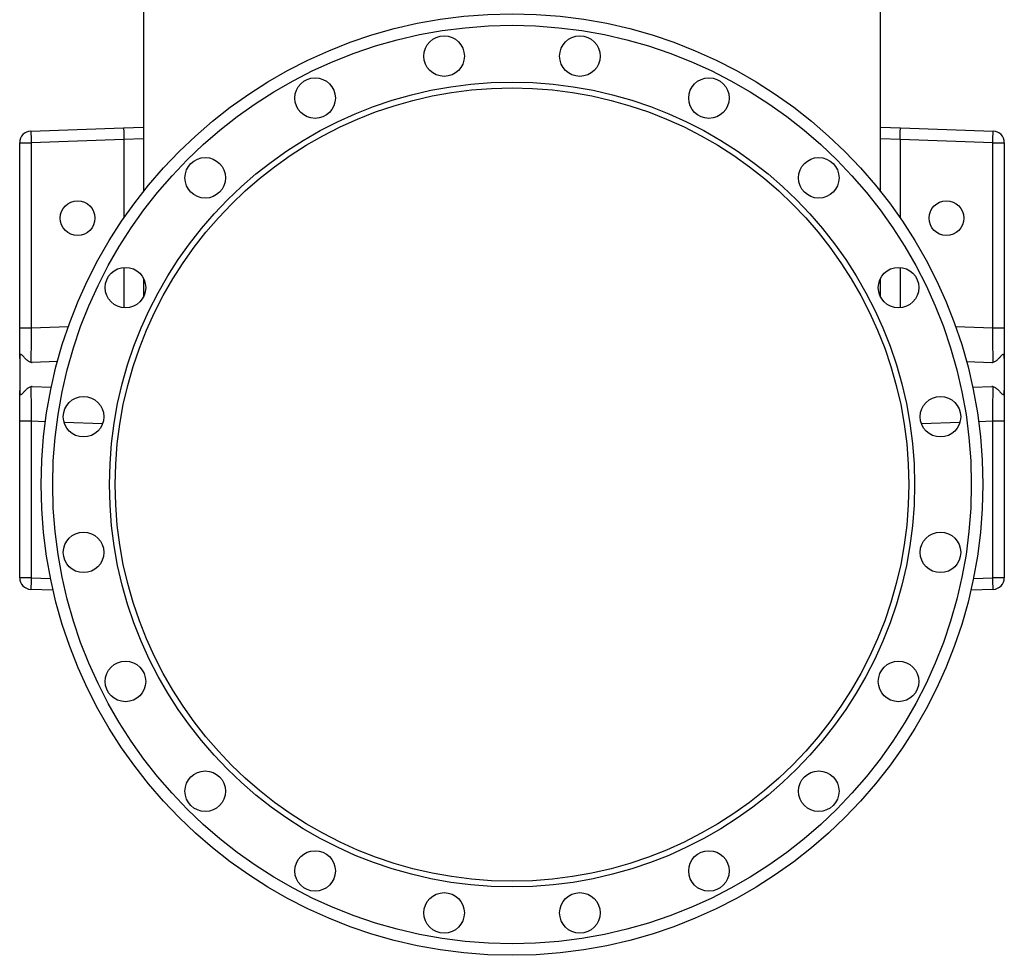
# Model space of a CAD drawing. Header units: millimetres. Extents: x 6131 to 13868, y 1967 to 18291.
# Tile 1 of 40: x 7294 to 11544, y 1967 to 6007. Entities that reach past the tile are written whole.
import ezdxf

# ---------------------------------------------------------------- set-up
doc = ezdxf.new("R2010")
doc.units = ezdxf.units.MM
doc.header["$LTSCALE"] = 5

msp = doc.modelspace()

# ---------------------------------------------------------------- linework, layer by layer
at = {"color": 7, "linetype": 'Continuous', "lineweight": 25}
for p, q in [((7828.6, 6999.7), (7828.6, 5265.8)), ((11008.6, 5265.8), (11008.6, 6999.7)), ((7341.8, 5525.6), (7742.2, 5539.6)), ((7742.2, 5539.6), (7828.6, 5542.6)), ((11008.6, 5542.6), (11094.9, 5539.6)), ((11094.9, 5539.6), (11495.3, 5525.6)), ((7743.6, 5489.6), (7343.6, 5475.6)), ((11493.6, 5475.6), (11093.6, 5489.6)), ((7293.6, 4676.6), (7293.6, 5475.6)), ((7293.6, 5475.6), (7343.6, 5475.6)), ((7343.6, 5475.6), (7343.6, 4676.6)), ((11493.6, 5475.6), (11543.6, 5475.6)), ((11493.6, 4676.6), (11493.6, 5475.6)), ((11543.6, 5475.6), (11543.6, 4676.6)), ((7828.6, 4888.7), (7828.6, 4811)), ((11008.6, 4811), (11008.6, 4888.7)), ((7293.6, 4544.2), (7293.6, 4676.6)), ((7293.6, 4676.6), (7343.6, 4676.6)), ((11493.6, 4676.6), (11543.6, 4676.6)), ((11543.6, 4676.6), (11543.6, 4544.2)), ((7293.6, 4544.2), (7293.6, 4405.2)), ((7456.6, 4530.4), (7348.1, 4526.6)), ((11380.5, 4530.4), (11489, 4526.6)), ((11543.6, 4544.2), (11543.6, 4405.2)), ((7348.1, 4422.8), (7430, 4420)), ((11407.1, 4420), (11489, 4422.8)), ((7293.6, 4272.9), (7293.6, 4405.2)), ((11543.6, 4405.2), (11543.6, 4272.9)), ((7343.6, 4272.9), (7293.6, 4272.9)), ((7293.6, 3597.2), (7293.6, 4272.9)), ((7343.6, 4272.9), (7343.6, 3597.2)), ((11543.6, 4272.9), (11493.6, 4272.9)), ((11493.6, 3597.2), (11493.6, 4272.9)), ((11543.6, 4272.9), (11543.6, 3597.2)), ((7343.6, 3597.2), (7293.6, 3597.2)), ((11543.6, 3597.2), (11493.6, 3597.2)), ((7437.8, 3543.9), (7341.8, 3547.2)), ((11495.3, 3547.2), (11399.3, 3543.9))]:
    msp.add_line(p, q, dxfattribs=at)
at = {"color": 8, "linetype": 'Continuous', "lineweight": 25}
for p, q in [((7828.6, 5492.6), (7743.6, 5489.6)), ((7743.6, 5489.6), (7743.6, 5151)), ((11093.6, 5489.6), (11008.6, 5492.6)), ((11093.6, 5489.6), (11093.6, 5151)), ((7743.6, 4937.1), (7743.6, 4762.6)), ((11093.6, 4937.1), (11093.6, 4762.6)), ((7343.6, 4676.6), (7504, 4682.2)), ((11333.1, 4682.2), (11493.6, 4676.6)), ((7404.2, 4270.8), (7343.6, 4272.9)), ((7651.1, 4262.1), (7485.2, 4267.9)), ((11351.9, 4267.9), (11186, 4262.1)), ((11493.6, 4272.9), (11432.9, 4270.8)), ((7343.6, 3597.2), (7426.9, 3594.3)), ((11410.2, 3594.3), (11493.6, 3597.2))]:
    msp.add_line(p, q, dxfattribs=at)
at = {"color": 7, "linetype": 'Continuous', "lineweight": 25, "flags": 128}
for points in [[(7341.8, 5525.6), (7341.8, 5524.7), (7341.9, 5521.8), (7342.1, 5517.2), (7342.3, 5511), (7342.6, 5503.4), (7342.9, 5494.8), (7343.2, 5485.4), (7343.6, 5475.6)], [(11493.6, 5475.6), (11493.9, 5485.4), (11494.2, 5494.8), (11494.5, 5503.4), (11494.8, 5511), (11495, 5517.2), (11495.2, 5521.8), (11495.3, 5524.7), (11495.3, 5525.6)], [(7343.6, 4676.6), (7343.4, 4659.8), (7343.2, 4643.2), (7343, 4627.1), (7342.8, 4611.6), (7342.6, 4596.9), (7342.5, 4583.2), (7342.3, 4570.6), (7342.2, 4559.4), (7342.1, 4549.6), (7342, 4541.5), (7341.9, 4535), (7341.9, 4530.3), (7341.8, 4527.4)], [(11495.3, 4527.4), (11495.3, 4530.3), (11495.2, 4535), (11495.1, 4541.5), (11495, 4549.6), (11494.9, 4559.4), (11494.8, 4570.6), (11494.6, 4583.2), (11494.5, 4596.9), (11494.3, 4611.6), (11494.1, 4627.1), (11493.9, 4643.2), (11493.7, 4659.8), (11493.6, 4676.6)], [(7341.8, 4422), (7341.9, 4419.1), (7341.9, 4414.4), (7342, 4408), (7342.1, 4399.8), (7342.2, 4390), (7342.3, 4378.8), (7342.5, 4366.3), (7342.6, 4352.6), (7342.8, 4337.9), (7343, 4322.3), (7343.2, 4306.2), (7343.4, 4289.6), (7343.6, 4272.9)], [(11493.6, 4272.9), (11493.7, 4289.6), (11493.9, 4306.2), (11494.1, 4322.3), (11494.3, 4337.9), (11494.5, 4352.6), (11494.6, 4366.3), (11494.8, 4378.8), (11494.9, 4390), (11495, 4399.8), (11495.1, 4408), (11495.2, 4414.4), (11495.3, 4419.1), (11495.3, 4422)], [(7343.6, 3597.2), (7343.2, 3587.5), (7342.9, 3578.1), (7342.6, 3569.4), (7342.3, 3561.9), (7342.1, 3555.7), (7341.9, 3551), (7341.8, 3548.2), (7341.8, 3547.2)], [(11495.3, 3547.2), (11495.3, 3548.2), (11495.2, 3551), (11495, 3555.7), (11494.8, 3561.9), (11494.5, 3569.4), (11494.2, 3578.1), (11493.9, 3587.5), (11493.6, 3597.2)]]:
    msp.add_lwpolyline(points, dxfattribs=at)
at = {"color": 7, "linetype": 'Continuous', "lineweight": 25}
for centre, radius in [((9418.6, 3999.7), 2032.5), ((9418.6, 3999.7), 1982.5), ((9125.6, 5849.2), 87.5), ((9711.5, 5849.2), 87.5), ((8568.5, 5668.1), 87.5), ((10268.7, 5668.1), 87.5), ((9418.6, 3999.7), 1737.5), ((9418.6, 3999.7), 1712.5), ((8094.5, 5323.8), 87.5), ((10742.6, 5323.8), 87.5), ((7543.6, 5149.7), 75), ((11293.6, 5149.7), 75), ((7750.1, 4849.8), 87.5), ((11087, 4849.8), 87.5), ((7569.1, 4292.6), 87.5), ((11268, 4292.6), 87.5), ((7569.1, 3706.8), 87.5), ((11268, 3706.8), 87.5), ((7750.1, 3149.6), 87.5), ((11087, 3149.6), 87.5), ((8094.5, 2675.7), 87.5), ((10742.6, 2675.7), 87.5), ((8568.5, 2331.3), 87.5), ((10268.7, 2331.3), 87.5), ((9125.6, 2150.3), 87.5), ((9711.5, 2150.3), 87.5)]:
    msp.add_circle(centre, radius, dxfattribs=at)
for centre, start, end in [((7343.6, 5475.6), 92, 180), ((11493.6, 5475.6), 0, 88), ((7343.6, 3597.2), 180, 268), ((11493.6, 3597.2), 272, 0)]:
    msp.add_arc(centre, 50, start, end, dxfattribs=at)
for centre, major_axis, ratio, start_param, end_param in [((7744, 5489.6), (-1.7, 50), 0.008722, 0, 1.570187), ((11093.1, 5489.6), (1.7, 50), 0.008722, 4.712998, 6.283185), ((4879.1, 5389.6), (2864.5, 100.1), 0.017444, 6.282576, 6.283185), ((13958.1, 5389.6), (2864.5, -100.1), 0.017444, 3.141593, 3.142202), ((7348.1, 4676.7), (0.8, 150.1), 0.363681, 3.040049, 3.156231), ((11489, 4676.7), (-0.8, 150.1), 0.363681, 3.126955, 3.243137), ((7348.1, 4272.7), (-0.8, 150.1), 0.363681, 6.268547, 6.384729), ((11489, 4272.7), (0.8, 150.1), 0.363681, 6.181641, 6.297823)]:
    msp.add_ellipse(centre, major_axis=major_axis, ratio=ratio, start_param=start_param, end_param=end_param, dxfattribs=at)
for points, knots in [([(7341.8, 4527.4), (7338.2, 4528.9), (7330.9, 4531.9), (7320.2, 4540.8), (7311.5, 4550), (7304.7, 4557.7), (7300.7, 4561.4), (7297.8, 4561.8), (7296.2, 4560.8), (7295, 4558.3), (7294.1, 4554.6), (7293.6, 4549.7), (7293.6, 4546), (7293.6, 4544.2)], [0, 0, 0, 0, 0.205116, 0.411034, 0.616824, 0.721773, 0.816057, 0.848699, 0.881677, 0.905217, 0.928711, 0.966085, 1, 1, 1, 1]), ([(11543.6, 4544.2), (11543.5, 4546.6), (11543.4, 4550.7), (11542.8, 4555.7), (11541.8, 4559.1), (11540.5, 4561.1), (11538.1, 4562.1), (11533.2, 4558.8), (11526.2, 4551.1), (11517, 4540.5), (11506.7, 4532), (11499.1, 4528.9), (11495.3, 4527.4)], [0, 0, 0, 0, 0.045596, 0.077323, 0.101691, 0.126127, 0.157915, 0.234981, 0.403932, 0.573093, 0.786606, 1, 1, 1, 1]), ([(7293.6, 4405.2), (7293.6, 4402.8), (7293.7, 4398.8), (7294.3, 4393.7), (7295.3, 4390.4), (7296.6, 4388.3), (7299, 4387.3), (7303.9, 4390.6), (7310.9, 4398.3), (7320.1, 4409), (7330.4, 4417.5), (7338, 4420.5), (7341.8, 4422)], [0, 0, 0, 0, 0.045589, 0.077316, 0.101685, 0.12612, 0.157908, 0.234975, 0.403925, 0.57309, 0.786604, 1, 1, 1, 1]), ([(11495.3, 4422), (11498.9, 4420.5), (11506.3, 4417.6), (11516.9, 4408.6), (11525.7, 4399.4), (11532.4, 4391.7), (11536.4, 4388.1), (11539.3, 4387.6), (11540.9, 4388.7), (11542.1, 4391.2), (11543, 4394.9), (11543.5, 4399.7), (11543.5, 4403.5), (11543.6, 4405.2)], [0, 0, 0, 0, 0.205117, 0.411037, 0.616828, 0.721779, 0.816063, 0.848706, 0.881684, 0.905224, 0.928718, 0.966093, 1, 1, 1, 1])]:
    msp.add_open_spline(points, degree=3, knots=knots, dxfattribs=at)

doc.saveas('drawing.dxf')
